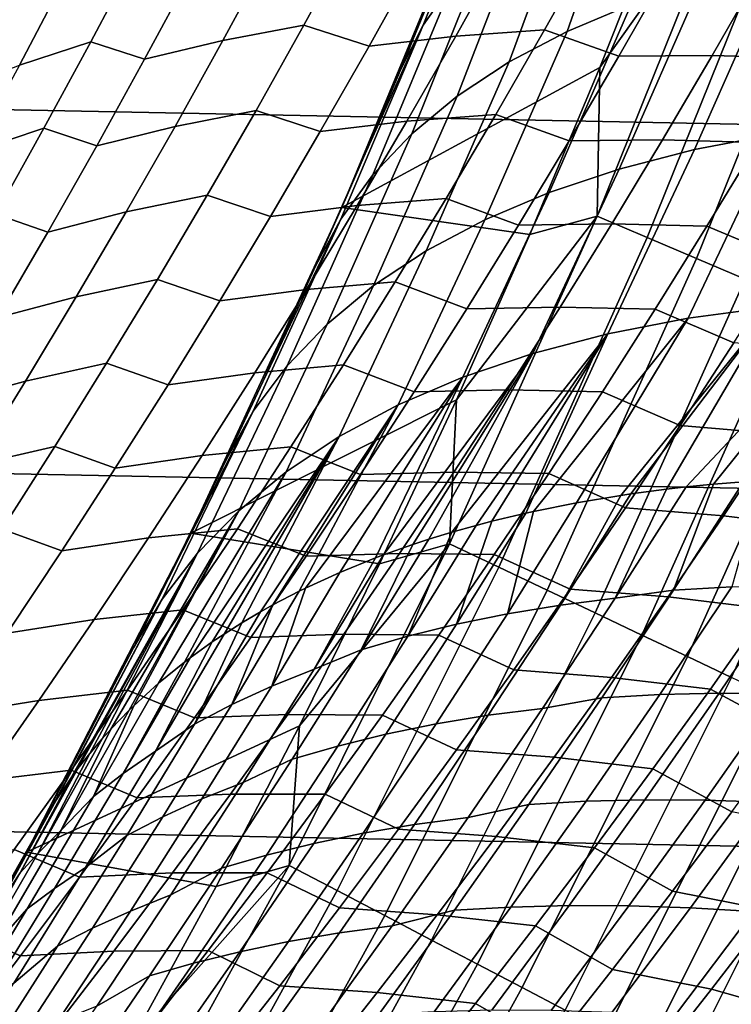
# Model space of a CAD drawing. Header units: metres. Extents: x -32 to 117, y -314 to 32.
# Tile 168 of 256: x 25.39 to 27.76, y -14.26 to -10.98. Entities that reach past the tile are written whole.
import ezdxf

# ---------------------------------------------------------------- set-up
doc = ezdxf.new("R2010")
doc.units = ezdxf.units.M
doc.layers.add('solid_24_501_064_XXX', color=7, linetype='CONTINUOUS')

msp = doc.modelspace()

# ---------------------------------------------------------------- linework, layer by layer
at = {"layer": 'solid_24_501_064_XXX'}
for points in [[(30.440569, -11.385158, -303.5), (-30.869179, -10.16578, -303.5), (-31.248901, -8.930613, -303.5), (30.869179, -10.16578, -303.5)], [(29.963835, -12.586431, -303.5), (-30.440569, -11.385158, -303.5), (-30.869179, -10.16578, -303.5), (30.440569, -11.385158, -303.5)], [(27.001577, -10.3371, 18.450024), (27.09333, -10.201899, 18.877008), (26.834076, -10.862741, 19.220547), (26.737173, -11.00225, 18.802263)], [(26.737173, -11.00225, 18.802263), (26.662804, -11.14921, 18.380392), (26.845903, -10.700815, 18.136271), (27.001577, -10.3371, 18.450024)], [(27.432035, -10.407543, 20.859156), (27.63205, -10.321022, 21.254532), (27.429451, -10.934275, 21.677319), (27.215874, -11.023326, 21.27672)], [(27.251762, -10.50526, 20.456953), (27.432035, -10.407543, 20.859156), (27.215874, -11.023326, 21.27672), (27.022587, -11.124815, 20.868843)], [(26.662804, -11.14921, 18.380392), (26.538143, -11.442768, 18.546734), (26.465809, -11.609085, -299.5), (26.923016, -10.505289, -299.5)], [(27.324795, -11.143993, -299.5), (27.546436, -10.584287, -299.5), (26.923016, -10.505289, -299.5), (26.465809, -11.609085, -299.5)], [(26.845903, -10.700815, 18.136271), (26.662804, -11.14921, 18.380392), (26.923016, -10.505289, -299.5)], [(27.091726, -10.613904, 20.049032), (27.251762, -10.50526, 20.456953), (27.022587, -11.124815, 20.868843), (26.850149, -11.238447, 20.454866)], [(27.315598, -11.638088, -299.506622), (27.762064, -10.528762, -299.506622), (27.324795, -11.143993, -299.5)], [(27.481989, -11.708982, -299.526428), (27.931175, -10.592897, -299.526428), (27.762064, -10.528762, -299.506622), (27.315598, -11.638088, -299.506622)], [(27.762064, -10.528762, -299.506622), (27.546436, -10.584287, -299.5), (27.324795, -11.143993, -299.5)], [(26.95237, -10.733173, 19.636518), (27.091726, -10.613904, 20.049032), (26.850149, -11.238447, 20.454866), (26.69906, -11.363895, 20.03599)], [(27.646614, -11.779121, -299.559326), (28.098492, -10.656352, -299.559326), (27.931175, -10.592897, -299.526428), (27.481989, -11.708982, -299.526428)], [(25.470665, -10.632133, 81.811958), (25.256512, -10.723672, 82.107552), (25.106188, -11.022764, 82.004593), (25.320652, -10.928249, 81.709663)], [(27.808601, -11.848138, -299.605194), (28.263124, -10.718789, -299.605194), (28.098492, -10.656352, -299.559326), (27.646614, -11.779121, -299.559326)], [(26.496233, -10.716835, 80.295837), (26.226858, -10.765874, 80.553741), (26.070847, -11.053424, 80.44751), (26.340319, -11.002372, 80.18956)], [(26.557005, -11.072293, 79.897797), (26.715902, -10.786107, 80.006454), (26.496233, -10.716835, 80.295837), (26.340319, -11.002372, 80.18956)], [(26.834076, -10.862741, 19.220547), (26.95237, -10.733173, 19.636518), (26.69906, -11.363895, 20.03599), (26.569754, -11.500794, 19.613422)], [(27.300087, -10.73493, 79.536964), (27.004286, -10.754745, 79.767136), (26.845413, -11.039298, 79.658157), (27.141138, -11.018113, 79.42749)], [(27.38784, -11.105746, 79.167549), (27.549669, -10.821597, 79.279671), (27.300087, -10.73493, 79.536964), (27.141138, -11.018113, 79.42749)], [(27.914942, -10.794479, 22.452063), (28.185452, -10.74414, 22.823969), (27.908833, -11.365527, 23.13599), (27.640148, -11.416862, 22.770884)], [(25.783789, -10.76835, 81.138611), (25.546619, -10.843486, 81.420784), (25.393417, -11.135385, 81.316261), (25.630791, -11.057678, 81.034454)], [(25.810266, -11.116194, 80.713005), (25.96648, -10.826373, 80.819382), (25.783789, -10.76835, 81.138611), (25.630791, -11.057678, 81.034454)], [(26.226858, -10.765874, 80.553741), (25.96648, -10.826373, 80.819382), (25.810266, -11.116194, 80.713005), (26.070847, -11.053424, 80.44751)], [(27.004286, -10.754745, 79.767136), (26.715902, -10.786107, 80.006454), (26.557005, -11.072293, 79.897797), (26.845413, -11.039298, 79.658157)], [(27.662697, -10.857919, 22.069477), (27.914942, -10.794479, 22.452063), (27.640148, -11.416862, 22.770884), (27.388916, -11.481529, 22.395611)], [(25.546619, -10.843486, 81.420784), (25.320652, -10.928249, 81.709663), (25.167187, -11.222924, 81.604599), (25.393417, -11.135385, 81.316261)], [(27.860861, -10.820345, 79.070435), (27.549669, -10.821597, 79.279671), (27.38784, -11.105746, 79.167549), (27.698862, -11.103535, 78.957527)], [(28.177902, -10.830302, 78.871674), (27.860861, -10.820345, 79.070435), (27.698862, -11.103535, 78.957527), (28.015636, -11.112792, 78.757805)], [(26.737173, -11.00225, 18.802263), (26.834076, -10.862741, 19.220547), (26.569754, -11.500794, 19.613422), (26.462608, -11.64875, 19.188391)], [(27.429451, -10.934275, 21.677319), (27.662697, -10.857919, 22.069477), (27.388916, -11.481529, 22.395611), (27.155844, -11.559346, 22.011227)], [(27.215874, -11.023326, 21.27672), (27.429451, -10.934275, 21.677319), (27.155844, -11.559346, 22.011227), (26.941587, -11.650093, 21.618814)], [(26.340319, -11.002372, 80.18956), (26.070847, -11.053424, 80.44751), (25.911444, -11.339363, 80.338608), (26.181026, -11.286266, 80.080643)], [(26.394695, -11.356752, 79.786469), (26.557005, -11.072293, 79.897797), (26.340319, -11.002372, 80.18956), (26.181026, -11.286266, 80.080643)], [(26.462608, -11.64875, 19.188391), (26.37911, -11.80477, 18.759327), (26.538143, -11.442768, 18.546734), (26.737173, -11.00225, 18.802263)], [(26.737173, -11.00225, 18.802263), (26.538143, -11.442768, 18.546734), (26.662804, -11.14921, 18.380392)], [(26.845413, -11.039298, 79.658157), (26.557005, -11.072293, 79.897797), (26.394695, -11.356752, 79.786469), (26.683144, -11.322087, 79.546539)], [(27.141138, -11.018113, 79.42749), (26.845413, -11.039298, 79.658157), (26.683144, -11.322087, 79.546539), (26.9788, -11.299489, 79.315384)], [(27.022587, -11.124815, 20.868843), (27.215874, -11.023326, 21.27672), (26.941587, -11.650093, 21.618814), (26.74675, -11.753515, 21.219477)], [(27.222593, -11.387996, 79.05278), (27.38784, -11.105746, 79.167549), (27.141138, -11.018113, 79.42749), (26.9788, -11.299489, 79.315384)], [(25.630791, -11.057678, 81.034454), (25.393417, -11.135385, 81.316261), (25.236837, -11.425789, 81.209023), (25.474428, -11.345496, 80.927628)], [(25.650648, -11.404428, 80.60392), (25.810266, -11.116194, 80.713005), (25.630791, -11.057678, 81.034454), (25.474428, -11.345496, 80.927628)], [(26.070847, -11.053424, 80.44751), (25.810266, -11.116194, 80.713005), (25.650648, -11.404428, 80.60392), (25.911444, -11.339363, 80.338608)], [(27.698862, -11.103535, 78.957527), (27.38784, -11.105746, 79.167549), (27.222593, -11.387996, 79.05278), (27.533455, -11.384774, 78.841988)], [(28.015636, -11.112792, 78.757805), (27.698862, -11.103535, 78.957527), (27.533455, -11.384774, 78.841988), (27.849974, -11.393275, 78.641319)], [(26.850149, -11.238447, 20.454866), (27.022587, -11.124815, 20.868843), (26.74675, -11.753515, 21.219477), (26.571877, -11.869323, 20.814337)], [(27.091734, -11.699196, -299.5), (27.324795, -11.143993, -299.5), (26.465809, -11.609085, -299.5)], [(27.315598, -11.638088, -299.506622), (27.324795, -11.143993, -299.5), (27.091734, -11.699196, -299.5)], [(26.69906, -11.363895, 20.03599), (26.850149, -11.238447, 20.454866), (26.571877, -11.869323, 20.814337), (26.417465, -11.997189, 20.404537)], [(26.181026, -11.286266, 80.080643), (25.911444, -11.339363, 80.338608), (25.748714, -11.623653, 80.227058), (26.018423, -11.568485, 79.969109)], [(26.22904, -11.639452, 79.672508), (26.394695, -11.356752, 79.786469), (26.181026, -11.286266, 80.080643), (26.018423, -11.568485, 79.969109)], [(26.9788, -11.299489, 79.315384), (26.683144, -11.322087, 79.546539), (26.517542, -11.60308, 79.432304), (26.813145, -11.579028, 79.200691)], [(27.053997, -11.668313, 78.935394), (27.222593, -11.387996, 79.05278), (26.9788, -11.299489, 79.315384), (26.813145, -11.579028, 79.200691)], [(26.683144, -11.322087, 79.546539), (26.394695, -11.356752, 79.786469), (26.22904, -11.639452, 79.672508), (26.517542, -11.60308, 79.432304)], [(27.908833, -11.365527, 23.13599), (28.194214, -11.327669, 23.489902), (27.901011, -11.939441, 23.810797), (27.618399, -11.977893, 23.463259)], [(25.474428, -11.345496, 80.927628), (25.236837, -11.425789, 81.209023), (25.076939, -11.714663, 81.099106), (25.314764, -11.631765, 80.818153)], [(25.487688, -11.691037, 80.492165), (25.650648, -11.404428, 80.60392), (25.474428, -11.345496, 80.927628), (25.314764, -11.631765, 80.818153)], [(25.911444, -11.339363, 80.338608), (25.650648, -11.404428, 80.60392), (25.487688, -11.691037, 80.492165), (25.748714, -11.623653, 80.227058)], [(26.569754, -11.500794, 19.613422), (26.69906, -11.363895, 20.03599), (26.417465, -11.997189, 20.404537), (26.283945, -12.136752, 19.99123)], [(27.640148, -11.416862, 22.770884), (27.908833, -11.365527, 23.13599), (27.618399, -11.977893, 23.463259), (27.351698, -12.029984, 23.105083)], [(29.439856, -13.767515, -303.5), (-29.963835, -12.586431, -303.5), (-30.440569, -11.385158, -303.5), (29.963835, -12.586431, -303.5)], [(27.533455, -11.384774, 78.841988), (27.222593, -11.387996, 79.05278), (27.053997, -11.668313, 78.935394), (27.364712, -11.664032, 78.723846)], [(27.849974, -11.393275, 78.641319), (27.533455, -11.384774, 78.841988), (27.364712, -11.664032, 78.723846), (27.680981, -11.671724, 78.522247)], [(27.945593, -11.782582, 78.290733), (28.117477, -11.502973, 78.412796), (27.849974, -11.393275, 78.641319), (27.680981, -11.671724, 78.522247)], [(27.388916, -11.481529, 22.395611), (27.640148, -11.416862, 22.770884), (27.351698, -12.029984, 23.105083), (27.101639, -12.095575, 22.737251)], [(26.538143, -11.442768, 18.546734), (26.37911, -11.80477, 18.759327), (26.465809, -11.609085, -299.5)], [(27.155844, -11.559346, 22.011227), (27.388916, -11.481529, 22.395611), (27.101639, -12.095575, 22.737251), (26.868906, -12.174484, 22.360767)], [(26.462608, -11.64875, 19.188391), (26.569754, -11.500794, 19.613422), (26.283945, -12.136752, 19.99123), (26.171694, -12.287622, 19.575579)], [(26.941587, -11.650093, 21.618814), (27.155844, -11.559346, 22.011227), (26.868906, -12.174484, 22.360767), (26.654135, -12.266497, 21.97666)], [(26.018423, -11.568485, 79.969109), (25.748714, -11.623653, 80.227058), (25.582722, -11.906261, 80.1129), (25.85257, -11.848993, 79.854988)], [(26.060106, -11.920357, 79.555939), (26.22904, -11.639452, 79.672508), (26.018423, -11.568485, 79.969109), (25.85257, -11.848993, 79.854988)], [(26.813145, -11.579028, 79.200691), (26.517542, -11.60308, 79.432304), (26.348675, -11.882242, 79.315498), (26.644236, -11.856696, 79.083435)], [(26.882122, -11.946668, 78.815445), (27.053997, -11.668313, 78.935394), (26.813145, -11.579028, 79.200691), (26.644236, -11.856696, 79.083435)], [(25.748714, -11.623653, 80.227058), (25.487688, -11.691037, 80.492165), (25.321449, -11.975986, 80.377762), (25.582722, -11.906261, 80.1129)], [(26.203749, -12.189077, 18.994238), (26.082382, -12.44666, 19.15682), (25.963486, -12.69279, -299.5), (26.465809, -11.609085, -299.5)], [(26.84749, -12.249304, -299.5), (27.091734, -11.699196, -299.5), (26.465809, -11.609085, -299.5), (25.963486, -12.69279, -299.5)], [(26.517542, -11.60308, 79.432304), (26.22904, -11.639452, 79.672508), (26.060106, -11.920357, 79.555939), (26.348675, -11.882242, 79.315498)], [(26.37911, -11.80477, 18.759327), (26.203749, -12.189077, 18.994238), (26.465809, -11.609085, -299.5)], [(25.321449, -11.975986, 80.377762), (25.487688, -11.691037, 80.492165), (25.314764, -11.631765, 80.818153), (25.151859, -11.916451, 80.706047)], [(26.171694, -12.287622, 19.575579), (26.082382, -12.44666, 19.15682), (26.203749, -12.189077, 18.994238), (26.462608, -11.64875, 19.188391)], [(26.462608, -11.64875, 19.188391), (26.203749, -12.189077, 18.994238), (26.37911, -11.80477, 18.759327)], [(26.74675, -11.753515, 21.219477), (26.941587, -11.650093, 21.618814), (26.654135, -12.266497, 21.97666), (26.457912, -12.37136, 21.585978)], [(26.824827, -12.728539, -299.506622), (27.315598, -11.638088, -299.506622), (26.84749, -12.249304, -299.5)], [(26.988228, -12.806073, -299.526428), (27.481989, -11.708982, -299.526428), (27.315598, -11.638088, -299.506622), (26.824827, -12.728539, -299.506622)], [(27.315598, -11.638088, -299.506622), (27.091734, -11.699196, -299.5), (26.84749, -12.249304, -299.5)], [(27.364712, -11.664032, 78.723846), (27.053997, -11.668313, 78.935394), (26.882122, -11.946668, 78.815445), (27.192701, -11.94128, 78.603157)], [(27.680981, -11.671724, 78.522247), (27.364712, -11.664032, 78.723846), (27.192701, -11.94128, 78.603157), (27.508734, -11.948111, 78.400635)], [(27.770428, -12.060026, 78.166107), (27.945593, -11.782582, 78.290733), (27.680981, -11.671724, 78.522247), (27.508734, -11.948111, 78.400635)], [(27.149897, -12.882786, -299.559326), (27.646614, -11.779121, -299.559326), (27.481989, -11.708982, -299.526428), (26.988228, -12.806073, -299.526428)], [(26.571877, -11.869323, 20.814337), (26.74675, -11.753515, 21.219477), (26.457912, -12.37136, 21.585978), (26.280773, -12.48879, 21.189791)], [(27.308973, -12.958268, -299.605194), (27.808601, -11.848138, -299.605194), (27.646614, -11.779121, -299.559326), (27.149897, -12.882786, -299.559326)], [(25.85257, -11.848993, 79.854988), (25.582722, -11.906261, 80.1129), (25.41353, -12.18715, 79.996155), (25.683535, -12.127755, 79.738312)], [(25.887962, -12.199432, 79.436813), (26.060106, -11.920357, 79.555939), (25.85257, -11.848993, 79.854988), (25.683535, -12.127755, 79.738312)], [(26.644236, -11.856696, 79.083435), (26.348675, -11.882242, 79.315498), (26.176611, -12.159541, 79.196144), (26.472143, -12.132463, 78.963669)], [(26.707041, -12.223027, 78.692955), (26.882122, -11.946668, 78.815445), (26.644236, -11.856696, 79.083435), (26.472143, -12.132463, 78.963669)], [(27.464615, -13.032122, -299.663696), (27.967093, -11.915665, -299.663696), (27.808601, -11.848138, -299.605194), (27.308973, -12.958268, -299.605194)], [(26.348675, -11.882242, 79.315498), (26.060106, -11.920357, 79.555939), (25.887962, -12.199432, 79.436813), (26.176611, -12.159541, 79.196144)], [(26.417465, -11.997189, 20.404537), (26.571877, -11.869323, 20.814337), (26.280773, -12.48879, 21.189791), (26.123205, -12.618463, 20.789181)], [(25.582722, -11.906261, 80.1129), (25.321449, -11.975986, 80.377762), (25.151997, -12.259236, 80.260757), (25.41353, -12.18715, 79.996155)], [(27.615999, -13.103955, -299.734619), (28.121246, -11.981343, -299.734619), (27.967093, -11.915665, -299.663696), (27.464615, -13.032122, -299.663696)], [(27.901011, -11.939441, 23.810797), (28.198767, -11.914735, 24.146748), (27.612062, -12.539383, 24.166204), (27.547047, -12.546811, 24.089823)], [(28.198767, -11.914735, 24.146748), (27.703323, -12.530275, 24.271036), (27.612062, -12.539383, 24.166204)], [(28.198767, -11.914735, 24.146748), (27.802385, -12.52206, 24.381821), (27.703323, -12.530275, 24.271036)], [(27.192701, -11.94128, 78.603157), (26.882122, -11.946668, 78.815445), (26.707041, -12.223027, 78.692955), (27.017496, -12.216486, 78.479958)], [(27.508734, -11.948111, 78.400635), (27.192701, -11.94128, 78.603157), (27.017496, -12.216486, 78.479958), (27.333302, -12.222404, 78.276527)], [(27.618399, -11.977893, 23.463259), (27.901011, -11.939441, 23.810797), (27.395031, -12.567407, 23.90543), (27.247396, -12.592044, 23.717999)], [(27.592058, -12.335275, 78.038971), (27.770428, -12.060026, 78.166107), (27.508734, -11.948111, 78.400635), (27.333302, -12.222404, 78.276527)], [(27.901011, -11.939441, 23.810797), (27.427818, -12.56257, 23.945911), (27.395031, -12.567407, 23.90543)], [(27.901011, -11.939441, 23.810797), (27.547047, -12.546811, 24.089823), (27.427818, -12.56257, 23.945911)], [(27.351698, -12.029984, 23.105083), (27.618399, -11.977893, 23.463259), (27.104256, -12.620705, 23.527674), (27.078375, -12.626425, 23.492292)], [(27.618399, -11.977893, 23.463259), (27.247396, -12.592044, 23.717999), (27.104256, -12.620705, 23.527674)], [(27.762325, -13.173387, -299.817505), (28.270248, -12.044827, -299.817505), (28.121246, -11.981343, -299.734619), (27.615999, -13.103955, -299.734619)], [(26.283945, -12.136752, 19.99123), (26.417465, -11.997189, 20.404537), (26.123205, -12.618463, 20.789181), (25.985636, -12.760025, 20.385242)], [(27.101639, -12.095575, 22.737251), (27.351698, -12.029984, 23.105083), (26.831903, -12.690003, 23.138943), (26.755625, -12.713339, 23.022999)], [(27.351698, -12.029984, 23.105083), (26.91357, -12.667021, 23.259476), (26.831903, -12.690003, 23.138943)], [(27.351698, -12.029984, 23.105083), (26.965723, -12.653366, 23.334606), (26.91357, -12.667021, 23.259476)], [(27.351698, -12.029984, 23.105083), (27.078375, -12.626425, 23.492292), (26.965723, -12.653366, 23.334606)], [(28.097286, -12.087998, 77.985115), (27.770428, -12.060026, 78.166107), (27.592058, -12.335275, 78.038971), (27.918566, -12.36274, 77.856758)], [(26.868906, -12.174484, 22.360767), (27.101639, -12.095575, 22.737251), (26.604717, -12.765325, 22.783131), (26.578819, -12.775088, 22.740448)], [(27.101639, -12.095575, 22.737251), (26.702902, -12.730588, 22.94084), (26.604717, -12.765325, 22.783131)], [(27.101639, -12.095575, 22.737251), (26.755625, -12.713339, 23.022999), (26.702902, -12.730588, 22.94084)], [(25.683535, -12.127755, 79.738312), (25.41353, -12.18715, 79.996155), (25.241207, -12.466281, 79.876869), (25.511377, -12.404736, 79.619125)], [(25.712673, -12.476642, 79.315147), (25.887962, -12.199432, 79.436813), (25.683535, -12.127755, 79.738312), (25.511377, -12.404736, 79.619125)], [(26.171694, -12.287622, 19.575579), (26.283945, -12.136752, 19.99123), (25.985636, -12.760025, 20.385242), (25.868441, -12.913091, 19.97908)], [(26.472143, -12.132463, 78.963669), (26.176611, -12.159541, 79.196144), (26.001419, -12.434942, 79.074287), (26.296934, -12.406295, 78.841415)], [(26.528822, -12.497358, 78.567978), (26.707041, -12.223027, 78.692955), (26.472143, -12.132463, 78.963669), (26.296934, -12.406295, 78.841415)], [(25.41353, -12.18715, 79.996155), (25.151997, -12.259236, 80.260757), (24.979395, -12.540748, 80.141167), (25.241207, -12.466281, 79.876869)], [(26.176611, -12.159541, 79.196144), (25.887962, -12.199432, 79.436813), (25.712673, -12.476642, 79.315147), (26.001419, -12.434942, 79.074287)], [(26.654135, -12.266497, 21.97666), (26.868906, -12.174484, 22.360767), (26.345791, -12.875692, 22.333427), (26.324686, -12.886065, 22.294294)], [(26.868906, -12.174484, 22.360767), (26.459751, -12.823468, 22.537924), (26.345791, -12.875692, 22.333427)], [(26.868906, -12.174484, 22.360767), (26.578819, -12.775088, 22.740448), (26.459751, -12.823468, 22.537924)], [(27.017496, -12.216486, 78.479958), (26.707041, -12.223027, 78.692955), (26.528822, -12.497358, 78.567978), (26.839167, -12.48962, 78.354279)], [(27.333302, -12.222404, 78.276527), (27.017496, -12.216486, 78.479958), (26.839167, -12.48962, 78.354279), (27.154758, -12.494576, 78.149956)], [(26.591938, -12.794588, -299.5), (26.84749, -12.249304, -299.5), (25.963486, -12.69279, -299.5)], [(26.824827, -12.728539, -299.506622), (26.84749, -12.249304, -299.5), (26.591938, -12.794588, -299.5)], [(27.410559, -12.608298, 77.909363), (27.592058, -12.335275, 78.038971), (27.333302, -12.222404, 78.276527), (27.154758, -12.494576, 78.149956)], [(26.457912, -12.37136, 21.585978), (26.654135, -12.266497, 21.97666), (26.195873, -12.954682, 22.045876), (26.133543, -12.991505, 21.919147)], [(26.654135, -12.266497, 21.97666), (26.237026, -12.931719, 22.127115), (26.195873, -12.954682, 22.045876)], [(26.654135, -12.266497, 21.97666), (26.324686, -12.886065, 22.294294), (26.237026, -12.931719, 22.127115)], [(25.868441, -12.913091, 19.97908), (25.773092, -13.075081, 19.570799), (25.841845, -12.938663, 19.478836), (26.171694, -12.287622, 19.575579)], [(26.171694, -12.287622, 19.575579), (25.841845, -12.938663, 19.478836), (26.082382, -12.44666, 19.15682)], [(27.918566, -12.36274, 77.856758), (27.592058, -12.335275, 78.038971), (27.410559, -12.608298, 77.909363), (27.736727, -12.635199, 77.725945)], [(26.280773, -12.48879, 21.189791), (26.457912, -12.37136, 21.585978), (25.961384, -13.108028, 21.542429), (25.942736, -13.122164, 21.498898)], [(26.457912, -12.37136, 21.585978), (26.035421, -13.055002, 21.709686), (25.961384, -13.108028, 21.542429)], [(26.457912, -12.37136, 21.585978), (26.074728, -13.028698, 21.79516), (26.035421, -13.055002, 21.709686)], [(26.457912, -12.37136, 21.585978), (26.133543, -12.991505, 21.919147), (26.074728, -13.028698, 21.79516)], [(28.248419, -12.402715, 77.685028), (27.918566, -12.36274, 77.856758), (27.736727, -12.635199, 77.725945), (28.06613, -12.674849, 77.552818)], [(25.511377, -12.404736, 79.619125), (25.241207, -12.466281, 79.876869), (25.065811, -12.743618, 79.755066), (25.336166, -12.679899, 79.497444)], [(25.534306, -12.751953, 79.190987), (25.712673, -12.476642, 79.315147), (25.511377, -12.404736, 79.619125), (25.336166, -12.679899, 79.497444)], [(26.296934, -12.406295, 78.841415), (26.001419, -12.434942, 79.074287), (25.823162, -12.708413, 78.949966), (26.118675, -12.678159, 78.716721)], [(26.347536, -12.769633, 78.440544), (26.528822, -12.497358, 78.567978), (26.296934, -12.406295, 78.841415), (26.118675, -12.678159, 78.716721)], [(26.001419, -12.434942, 79.074287), (25.712673, -12.476642, 79.315147), (25.534306, -12.751953, 79.190987), (25.823162, -12.708413, 78.949966)], [(26.082382, -12.44666, 19.15682), (25.841845, -12.938663, 19.478836), (25.963486, -12.69279, -299.5)], [(26.123205, -12.618463, 20.789181), (26.280773, -12.48879, 21.189791), (25.85597, -13.192585, 21.287968), (25.773964, -13.267263, 21.073984)], [(26.280773, -12.48879, 21.189791), (25.942736, -13.122164, 21.498898), (25.85597, -13.192585, 21.287968)], [(26.839167, -12.48962, 78.354279), (26.528822, -12.497358, 78.567978), (26.347536, -12.769633, 78.440544), (26.657784, -12.760652, 78.226166)], [(27.154758, -12.494576, 78.149956), (26.839167, -12.48962, 78.354279), (26.657784, -12.760652, 78.226166), (26.973173, -12.764597, 78.020981)], [(27.226002, -12.879072, 77.777328), (27.410559, -12.608298, 77.909363), (27.154758, -12.494576, 78.149956), (26.973173, -12.764597, 78.020981)], [(27.193359, -12.932418, 24.109039), (27.427818, -12.56257, 23.945911), (27.547047, -12.546811, 24.089823), (27.375586, -12.909291, 24.330679)], [(27.375586, -12.909291, 24.330679), (27.612062, -12.539383, 24.166204), (27.703323, -12.530275, 24.271036), (27.569723, -12.883166, 24.543676)], [(27.375586, -12.909291, 24.330679), (27.547047, -12.546811, 24.089823), (27.612062, -12.539383, 24.166204)], [(27.569723, -12.883166, 24.543676), (27.802385, -12.52206, 24.381821), (27.863739, -12.51781, 24.448925), (27.763824, -12.872059, 24.755962)], [(27.569723, -12.883166, 24.543676), (27.703323, -12.530275, 24.271036), (27.802385, -12.52206, 24.381821)], [(27.017538, -12.961235, 23.882982), (27.247396, -12.592044, 23.717999), (27.395031, -12.567407, 23.90543), (27.193359, -12.932418, 24.109039)], [(27.193359, -12.932418, 24.109039), (27.395031, -12.567407, 23.90543), (27.427818, -12.56257, 23.945911)], [(28.869246, -14.927042, -303.5), (-29.439856, -13.767515, -303.5), (-29.963835, -12.586431, -303.5), (29.439856, -13.767515, -303.5)], [(27.017538, -12.961235, 23.882982), (27.104256, -12.620705, 23.527674), (27.247396, -12.592044, 23.717999)], [(27.736727, -12.635199, 77.725945), (27.410559, -12.608298, 77.909363), (27.226002, -12.879072, 77.777328), (27.551842, -12.905351, 77.592728)], [(25.985636, -12.760025, 20.385242), (26.123205, -12.618463, 20.789181), (25.698008, -13.345089, 20.860191), (25.66939, -13.376989, 20.774996)], [(26.123205, -12.618463, 20.789181), (25.758602, -13.282272, 21.032063), (25.698008, -13.345089, 20.860191)], [(26.123205, -12.618463, 20.789181), (25.773964, -13.267263, 21.073984), (25.758602, -13.282272, 21.032063)], [(26.848335, -12.995678, 23.652748), (27.078375, -12.626425, 23.492292), (27.104256, -12.620705, 23.527674), (27.017538, -12.961235, 23.882982)], [(26.848335, -12.995678, 23.652748), (26.965723, -12.653366, 23.334606), (27.078375, -12.626425, 23.492292)], [(28.06613, -12.674849, 77.552818), (27.736727, -12.635199, 77.725945), (27.551842, -12.905351, 77.592728), (27.880806, -12.944613, 77.418213)], [(26.118675, -12.678159, 78.716721), (25.823162, -12.708413, 78.949966), (25.641907, -12.979934, 78.823196), (25.937433, -12.948035, 78.589615)], [(26.163246, -13.039835, 78.310684), (26.347536, -12.769633, 78.440544), (26.118675, -12.678159, 78.716721), (25.937433, -12.948035, 78.589615)], [(26.685999, -13.035605, 23.418554), (26.91357, -12.667021, 23.259476), (26.965723, -12.653366, 23.334606), (26.848335, -12.995678, 23.652748)], [(26.685999, -13.035605, 23.418554), (26.831903, -12.690003, 23.138943), (26.91357, -12.667021, 23.259476)], [(25.352924, -13.025347, 79.064362), (25.534306, -12.751953, 79.190987), (25.336166, -12.679899, 79.497444), (25.157963, -12.953222, 79.373314)], [(25.823162, -12.708413, 78.949966), (25.534306, -12.751953, 79.190987), (25.352924, -13.025347, 79.064362), (25.641907, -12.979934, 78.823196)], [(25.773092, -13.075081, 19.570799), (25.451727, -13.690129, 20), (25.416836, -13.754787, -299.5), (25.963486, -12.69279, -299.5)], [(26.325254, -13.334692, -299.5), (26.591938, -12.794588, -299.5), (25.963486, -12.69279, -299.5), (25.416836, -13.754787, -299.5)], [(25.841845, -12.938663, 19.478836), (25.773092, -13.075081, 19.570799), (25.963486, -12.69279, -299.5)], [(26.530785, -13.080844, 23.180609), (26.755625, -12.713339, 23.022999), (26.831903, -12.690003, 23.138943), (26.685999, -13.035605, 23.418554)], [(26.290545, -13.798343, -299.506622), (26.824827, -12.728539, -299.506622), (26.325254, -13.334692, -299.5)], [(26.450693, -13.882394, -299.526428), (26.988228, -12.806073, -299.526428), (26.824827, -12.728539, -299.506622), (26.290545, -13.798343, -299.506622)], [(26.824827, -12.728539, -299.506622), (26.591938, -12.794588, -299.5), (26.325254, -13.334692, -299.5)], [(26.374285, -13.145267, 22.945223), (26.604717, -12.765325, 22.783131), (26.702902, -12.730588, 22.94084), (26.530785, -13.080844, 23.180609)], [(26.530785, -13.080844, 23.180609), (26.702902, -12.730588, 22.94084), (26.755625, -12.713339, 23.022999)], [(25.868441, -12.913091, 19.97908), (25.985636, -12.760025, 20.385242), (25.563251, -13.51099, 20.430765), (25.515829, -13.581085, 20.258547)], [(25.985636, -12.760025, 20.385242), (25.588436, -13.476631, 20.517061), (25.563251, -13.51099, 20.430765)], [(25.985636, -12.760025, 20.385242), (25.627752, -13.426353, 20.645729), (25.588436, -13.476631, 20.517061)], [(25.985636, -12.760025, 20.385242), (25.66939, -13.376989, 20.774996), (25.627752, -13.426353, 20.645729)], [(26.657784, -12.760652, 78.226166), (26.347536, -12.769633, 78.440544), (26.163246, -13.039835, 78.310684), (26.473412, -13.029565, 78.09565)], [(26.233471, -13.201643, 22.700842), (26.459751, -12.823468, 22.537924), (26.578819, -12.775088, 22.740448), (26.374285, -13.145267, 22.945223)], [(26.374285, -13.145267, 22.945223), (26.578819, -12.775088, 22.740448), (26.604717, -12.765325, 22.783131)], [(26.973173, -12.764597, 78.020981), (26.657784, -12.760652, 78.226166), (26.473412, -13.029565, 78.09565), (26.788612, -13.032451, 77.889618)], [(27.038452, -13.147584, 77.642914), (27.226002, -12.879072, 77.777328), (26.973173, -12.764597, 78.020981), (26.788612, -13.032451, 77.889618)], [(26.60914, -13.965554, -299.559326), (27.149897, -12.882786, -299.559326), (26.988228, -12.806073, -299.526428), (26.450693, -13.882394, -299.526428)], [(26.233471, -13.201643, 22.700842), (26.345791, -12.875692, 22.333427), (26.459751, -12.823468, 22.537924)], [(26.100533, -13.262705, 22.453327), (26.324686, -12.886065, 22.294294), (26.345791, -12.875692, 22.333427), (26.233471, -13.201643, 22.700842)], [(27.569723, -12.883166, 24.543676), (27.763824, -12.872059, 24.755962), (27.523844, -13.230333, 24.923706), (27.331869, -13.241197, 24.709814)], [(27.763824, -12.872059, 24.755962), (27.963646, -12.866793, 24.963142), (27.721617, -13.225252, 25.132534), (27.523844, -13.230333, 24.923706)], [(27.963646, -12.866793, 24.963142), (28.168938, -12.867408, 25.164995), (27.924923, -13.226029, 25.336094), (27.721617, -13.225252, 25.132534)], [(26.100533, -13.262705, 22.453327), (26.237026, -12.931719, 22.127115), (26.324686, -12.886065, 22.294294)], [(26.765047, -14.04738, -299.605194), (27.308973, -12.958268, -299.605194), (27.149897, -12.882786, -299.559326), (26.60914, -13.965554, -299.559326)], [(27.551842, -12.905351, 77.592728), (27.226002, -12.879072, 77.777328), (27.038452, -13.147584, 77.642914), (27.363977, -13.173183, 77.45713)], [(27.133707, -13.276052, 24.499636), (27.375586, -12.909291, 24.330679), (27.569723, -12.883166, 24.543676), (27.331869, -13.241197, 24.709814)], [(27.880806, -12.944613, 77.418213), (27.551842, -12.905351, 77.592728), (27.363977, -13.173183, 77.45713), (27.692514, -13.211998, 77.281258)], [(25.504555, -13.598936, 20.215466), (25.451727, -13.690129, 20), (25.773092, -13.075081, 19.570799), (25.868441, -12.913091, 19.97908)], [(25.868441, -12.913091, 19.97908), (25.515829, -13.581085, 20.258547), (25.504555, -13.598936, 20.215466)], [(25.975782, -13.328082, 22.202835), (26.195873, -12.954682, 22.045876), (26.237026, -12.931719, 22.127115), (26.100533, -13.262705, 22.453327)], [(27.017538, -12.961235, 23.882982), (27.193359, -12.932418, 24.109039), (26.953547, -13.299199, 24.276632), (26.779921, -13.327888, 24.049219)], [(27.193359, -12.932418, 24.109039), (27.375586, -12.909291, 24.330679), (27.133707, -13.276052, 24.499636), (26.953547, -13.299199, 24.276632)], [(25.937433, -12.948035, 78.589615), (25.641907, -12.979934, 78.823196), (25.457712, -13.249491, 78.694016), (25.753267, -13.215913, 78.460114)], [(25.976015, -13.307952, 78.178429), (26.163246, -13.039835, 78.310684), (25.937433, -12.948035, 78.589615), (25.753267, -13.215913, 78.460114)], [(25.975782, -13.328082, 22.202835), (26.133543, -12.991505, 21.919147), (26.195873, -12.954682, 22.045876)], [(26.848335, -12.995678, 23.652748), (27.017538, -12.961235, 23.882982), (26.779921, -13.327888, 24.049219), (26.613056, -13.362023, 23.817625)], [(26.917591, -14.127441, -299.663696), (27.464615, -13.032122, -299.663696), (27.308973, -12.958268, -299.605194), (26.765047, -14.04738, -299.605194)], [(27.958046, -13.354898, 77.067574), (28.14938, -13.08644, 77.207985), (27.880806, -12.944613, 77.418213), (27.692514, -13.211998, 77.281258)], [(25.641907, -12.979934, 78.823196), (25.352924, -13.025347, 79.064362), (25.168587, -13.296807, 78.935287), (25.457712, -13.249491, 78.694016)], [(25.846861, -13.418754, 21.958624), (26.074728, -13.028698, 21.79516), (26.133543, -12.991505, 21.919147), (25.975782, -13.328082, 22.202835)], [(26.685999, -13.035605, 23.418554), (26.848335, -12.995678, 23.652748), (26.613056, -13.362023, 23.817625), (26.453259, -13.401361, 23.582022)], [(25.846861, -13.418754, 21.958624), (26.035421, -13.055002, 21.709686), (26.074728, -13.028698, 21.79516)], [(26.473412, -13.029565, 78.09565), (26.163246, -13.039835, 78.310684), (25.976015, -13.307952, 78.178429), (26.286112, -13.296351, 77.962776)], [(26.788612, -13.032451, 77.889618), (26.473412, -13.029565, 78.09565), (26.286112, -13.296351, 77.962776), (26.601137, -13.298129, 77.755913)], [(26.530785, -13.080844, 23.180609), (26.685999, -13.035605, 23.418554), (26.453259, -13.401361, 23.582022), (26.300859, -13.445601, 23.34256)], [(26.847975, -13.413827, 77.506134), (27.038452, -13.147584, 77.642914), (26.788612, -13.032451, 77.889618), (26.601137, -13.298129, 77.755913)], [(27.06596, -14.205312, -299.734619), (27.615999, -13.103955, -299.734619), (27.464615, -13.032122, -299.663696), (26.917591, -14.127441, -299.663696)], [(25.738676, -13.493015, 21.703199), (25.961384, -13.108028, 21.542429), (26.035421, -13.055002, 21.709686), (25.846861, -13.418754, 21.958624)], [(26.138483, -13.522331, 23.111933), (26.374285, -13.145267, 22.945223), (26.530785, -13.080844, 23.180609), (26.300859, -13.445601, 23.34256)], [(27.209372, -14.28058, -299.817505), (27.762325, -13.173387, -299.817505), (27.615999, -13.103955, -299.734619), (27.06596, -14.205312, -299.734619)], [(25.640257, -13.56922, 21.44475), (25.85597, -13.192585, 21.287968), (25.942736, -13.122164, 21.498898), (25.738676, -13.493015, 21.703199)], [(25.738676, -13.493015, 21.703199), (25.942736, -13.122164, 21.498898), (25.961384, -13.108028, 21.542429)], [(26.233471, -13.201643, 22.700842), (26.374285, -13.145267, 22.945223), (26.138483, -13.522331, 23.111933), (26.000652, -13.577565, 22.866108)], [(27.363977, -13.173183, 77.45713), (27.038452, -13.147584, 77.642914), (26.847975, -13.413827, 77.506134), (27.173199, -13.438692, 77.319206)], [(25.640257, -13.56922, 21.44475), (25.773964, -13.267263, 21.073984), (25.85597, -13.192585, 21.287968)], [(26.100533, -13.262705, 22.453327), (26.233471, -13.201643, 22.700842), (26.000652, -13.577565, 22.866108), (25.871229, -13.636633, 22.61685)], [(27.692514, -13.211998, 77.281258), (27.363977, -13.173183, 77.45713), (27.173199, -13.438692, 77.319206), (27.501318, -13.476997, 77.141975)], [(27.347063, -14.352845, -299.911987), (27.902815, -13.24005, -299.911987), (27.762325, -13.173387, -299.817505), (27.209372, -14.28058, -299.817505)], [(25.753267, -13.215913, 78.460114), (25.457712, -13.249491, 78.694016), (25.270639, -13.517071, 78.562454), (25.566236, -13.481778, 78.328262)], [(25.785904, -13.573974, 78.043816), (25.976015, -13.307952, 78.178429), (25.753267, -13.215913, 78.460114), (25.566236, -13.481778, 78.328262)], [(27.331869, -13.241197, 24.709814), (27.523844, -13.230333, 24.923706), (27.278769, -13.585379, 25.09568), (27.088963, -13.596087, 24.880169)], [(27.523844, -13.230333, 24.923706), (27.721617, -13.225252, 25.132534), (27.474453, -13.580396, 25.30617), (27.278769, -13.585379, 25.09568)], [(27.721617, -13.225252, 25.132534), (27.924923, -13.226029, 25.336094), (27.675739, -13.581242, 25.511444), (27.474453, -13.580396, 25.30617)], [(27.763798, -13.620868, 76.924828), (27.958046, -13.354898, 77.067574), (27.692514, -13.211998, 77.281258), (27.501318, -13.476997, 77.141975)], [(27.924923, -13.226029, 25.336094), (28.133503, -13.232718, 25.534182), (27.882347, -13.588002, 25.711315), (27.675739, -13.581242, 25.511444)], [(25.457712, -13.249491, 78.694016), (25.168587, -13.296807, 78.935287), (24.981356, -13.566321, 78.803795), (25.270639, -13.517071, 78.562454)], [(25.532114, -13.681214, 21.19792), (25.758602, -13.282272, 21.032063), (25.773964, -13.267263, 21.073984), (25.640257, -13.56922, 21.44475)], [(25.975782, -13.328082, 22.202835), (26.100533, -13.262705, 22.453327), (25.871229, -13.636633, 22.61685), (25.750692, -13.698868, 22.364183)], [(26.88657, -13.639596, 24.673006), (27.133707, -13.276052, 24.499636), (27.331869, -13.241197, 24.709814), (27.088963, -13.596087, 24.880169)], [(27.478306, -14.421728, -300.017517), (28.036726, -13.303592, -300.017517), (27.902815, -13.24005, -299.911987), (27.347063, -14.352845, -299.911987)], [(25.532114, -13.681214, 21.19792), (25.698008, -13.345089, 20.860191), (25.758602, -13.282272, 21.032063)], [(26.286112, -13.296351, 77.962776), (25.976015, -13.307952, 78.178429), (25.785904, -13.573974, 78.043816), (26.095949, -13.561, 77.827553)], [(26.601137, -13.298129, 77.755913), (26.286112, -13.296351, 77.962776), (26.095949, -13.561, 77.827553), (26.410812, -13.561623, 77.619896)], [(26.654634, -13.677792, 77.367035), (26.847975, -13.413827, 77.506134), (26.601137, -13.298129, 77.755913), (26.410812, -13.561623, 77.619896)], [(26.779921, -13.327888, 24.049219), (26.953547, -13.299199, 24.276632), (26.708519, -13.662843, 24.448626), (26.537138, -13.691483, 24.219839)], [(26.953547, -13.299199, 24.276632), (27.133707, -13.276052, 24.499636), (26.88657, -13.639596, 24.673006), (26.708519, -13.662843, 24.448626)], [(25.613613, -13.806002, 22.126844), (25.846861, -13.418754, 21.958624), (25.975782, -13.328082, 22.202835), (25.750692, -13.698868, 22.364183)], [(26.613056, -13.362023, 23.817625), (26.779921, -13.327888, 24.049219), (26.537138, -13.691483, 24.219839), (26.372669, -13.725387, 23.986862)], [(27.602407, -14.48686, -300.133514), (28.163349, -13.363675, -300.133514), (28.036726, -13.303592, -300.017517), (27.478306, -14.421728, -300.017517)], [(26.047747, -13.868961, -299.5), (26.325254, -13.334692, -299.5), (25.416836, -13.754787, -299.5)], [(25.454893, -13.758738, 20.933298), (25.66939, -13.376989, 20.774996), (25.698008, -13.345089, 20.860191), (25.532114, -13.681214, 21.19792)], [(26.290545, -13.798343, -299.506622), (26.325254, -13.334692, -299.5), (26.047747, -13.868961, -299.5)], [(26.453259, -13.401361, 23.582022), (26.613056, -13.362023, 23.817625), (26.372669, -13.725387, 23.986862), (26.215481, -13.764213, 23.749815)], [(27.718706, -14.547899, -300.25943), (28.282011, -13.419982, -300.25943), (28.163349, -13.363675, -300.133514), (27.602407, -14.48686, -300.133514)], [(25.454893, -13.758738, 20.933298), (25.627752, -13.426353, 20.645729), (25.66939, -13.376989, 20.774996)], [(25.395586, -13.82364, 20.660549), (25.588436, -13.476631, 20.517061), (25.627752, -13.426353, 20.645729), (25.454893, -13.758738, 20.933298)], [(25.738676, -13.493015, 21.703199), (25.846861, -13.418754, 21.958624), (25.613613, -13.806002, 22.126844), (25.510799, -13.875313, 21.86857)], [(26.300859, -13.445601, 23.34256), (26.453259, -13.401361, 23.582022), (26.215481, -13.764213, 23.749815), (26.065975, -13.807536, 23.508797)], [(27.173199, -13.438692, 77.319206), (26.847975, -13.413827, 77.506134), (26.654634, -13.677792, 77.367035), (26.979568, -13.701868, 77.178978)], [(27.82659, -14.604522, -300.394562), (28.392088, -13.472213, -300.394562), (28.282011, -13.419982, -300.25943), (27.718706, -14.547899, -300.25943)], [(25.897446, -13.896437, 23.283199), (26.138483, -13.522331, 23.111933), (26.300859, -13.445601, 23.34256), (26.065975, -13.807536, 23.508797)], [(27.501318, -13.476997, 77.141975), (27.173199, -13.438692, 77.319206), (26.979568, -13.701868, 77.178978), (27.307283, -13.739608, 77.000412)], [(25.566236, -13.481778, 78.328262), (25.270639, -13.517071, 78.562454), (25.080748, -13.782659, 78.428535), (25.376402, -13.745619, 78.194084)], [(25.592976, -13.837887, 77.906868), (25.785904, -13.573974, 78.043816), (25.566236, -13.481778, 78.328262), (25.376402, -13.745619, 78.194084)], [(25.395586, -13.82364, 20.660549), (25.563251, -13.51099, 20.430765), (25.588436, -13.476631, 20.517061)], [(25.640257, -13.56922, 21.44475), (25.738676, -13.493015, 21.703199), (25.510799, -13.875313, 21.86857), (25.419666, -13.943322, 21.605907)], [(27.566696, -13.884344, 76.779793), (27.763798, -13.620868, 76.924828), (27.501318, -13.476997, 77.141975), (27.307283, -13.739608, 77.000412)], [(25.320347, -13.936113, 20.405289), (25.515829, -13.581085, 20.258547), (25.563251, -13.51099, 20.430765), (25.395586, -13.82364, 20.660549)], [(26.000652, -13.577565, 22.866108), (26.138483, -13.522331, 23.111933), (25.897446, -13.896437, 23.283199), (25.76269, -13.950609, 23.035881)], [(26.095949, -13.561, 77.827553), (25.785904, -13.573974, 78.043816), (25.592976, -13.837887, 77.906868), (25.902981, -13.823499, 77.690033)], [(26.410812, -13.561623, 77.619896), (26.095949, -13.561, 77.827553), (25.902981, -13.823499, 77.690033), (26.217695, -13.822923, 77.48159)], [(26.45849, -13.939471, 77.225655), (26.654634, -13.677792, 77.367035), (26.410812, -13.561623, 77.619896), (26.217695, -13.822923, 77.48159)], [(25.300238, -14.07735, 21.368652), (25.532114, -13.681214, 21.19792), (25.640257, -13.56922, 21.44475), (25.419666, -13.943322, 21.605907)], [(25.320347, -13.936113, 20.405289), (25.504555, -13.598936, 20.215466), (25.515829, -13.581085, 20.258547)], [(25.871229, -13.636633, 22.61685), (26.000652, -13.577565, 22.866108), (25.76269, -13.950609, 23.035881), (25.636898, -14.00777, 22.784807)], [(26.634325, -13.999856, 24.850714), (26.88657, -13.639596, 24.673006), (27.088963, -13.596087, 24.880169), (26.841146, -13.947774, 25.054668)], [(27.088963, -13.596087, 24.880169), (27.278769, -13.585379, 25.09568), (27.02874, -13.937138, 25.271811), (26.841146, -13.947774, 25.054668)], [(27.278769, -13.585379, 25.09568), (27.474453, -13.580396, 25.30617), (27.222303, -13.932163, 25.483969), (27.02874, -13.937138, 25.271811)], [(27.474453, -13.580396, 25.30617), (27.675739, -13.581242, 25.511444), (27.421537, -13.932989, 25.690966), (27.222303, -13.932163, 25.483969)], [(27.675739, -13.581242, 25.511444), (27.882347, -13.588002, 25.711315), (27.626148, -13.939728, 25.892622), (27.421537, -13.932989, 25.690966)], [(27.882347, -13.588002, 25.711315), (28.094025, -13.600712, 25.905577), (27.835871, -13.952429, 26.088739), (27.626148, -13.939728, 25.892622)], [(25.504555, -13.598936, 20.215466), (25.320347, -13.936113, 20.405289), (25.293547, -13.980169, 20.209829), (25.451727, -13.690129, 20)], [(28.095016, -13.686404, 76.766846), (27.763798, -13.620868, 76.924828), (27.566696, -13.884344, 76.779793), (27.897259, -13.949737, 76.620064)], [(25.750692, -13.698868, 22.364183), (25.871229, -13.636633, 22.61685), (25.636898, -14.00777, 22.784807), (25.520721, -14.066961, 22.529863)], [(26.708519, -13.662843, 24.448626), (26.88657, -13.639596, 24.673006), (26.634325, -13.999856, 24.850714), (26.458424, -14.023281, 24.624949)], [(24.826618, -14.793545, -299.5), (25.416836, -13.754787, -299.5), (25.451727, -13.690129, 20), (24.873026, -14.715385, 20)], [(24.873026, -14.715385, 20), (25.451727, -13.690129, 20), (25.293547, -13.980169, 20.209829)], [(25.454893, -13.758738, 20.933298), (25.532114, -13.681214, 21.19792), (25.300238, -14.07735, 21.368652), (25.235529, -14.137952, 21.096033)], [(26.372669, -13.725387, 23.986862), (26.537138, -13.691483, 24.219839), (26.289335, -14.05195, 24.394773), (26.127316, -14.085699, 24.160391)], [(26.537138, -13.691483, 24.219839), (26.708519, -13.662843, 24.448626), (26.458424, -14.023281, 24.624949), (26.289335, -14.05195, 24.394773)], [(26.979568, -13.701868, 77.178978), (26.654634, -13.677792, 77.367035), (26.45849, -13.939471, 77.225655), (26.78315, -13.962708, 77.036484)], [(25.375118, -14.190355, 22.299763), (25.613613, -13.806002, 22.126844), (25.750692, -13.698868, 22.364183), (25.520721, -14.066961, 22.529863)], [(26.215481, -13.764213, 23.749815), (26.372669, -13.725387, 23.986862), (26.127316, -14.085699, 24.160391), (25.972797, -14.124092, 23.921873)], [(27.307283, -13.739608, 77.000412), (26.979568, -13.701868, 77.178978), (26.78315, -13.962708, 77.036484), (27.11047, -13.999823, 76.856606)], [(25.75926, -14.397682, -299.5), (26.047747, -13.868961, -299.5), (25.416836, -13.754787, -299.5), (24.826618, -14.793545, -299.5)], [(25.397291, -14.09968, 77.767616), (25.592976, -13.837887, 77.906868), (25.376402, -13.745619, 78.194084), (25.183825, -14.007421, 78.05761)], [(25.395586, -13.82364, 20.660549), (25.454893, -13.758738, 20.933298), (25.235529, -14.137952, 21.096033), (25.198772, -14.168588, 20.807673)], [(27.366808, -14.145324, 76.632507), (27.566696, -13.884344, 76.779793), (27.307283, -13.739608, 77.000412), (27.11047, -13.999823, 76.856606)], [(28.252819, -16.063238, -303.5), (-28.869246, -14.927042, -303.5), (-29.439856, -13.767515, -303.5), (28.869246, -14.927042, -303.5)], [(26.065975, -13.807536, 23.508797), (26.215481, -13.764213, 23.749815), (25.972797, -14.124092, 23.921873), (25.826263, -14.16658, 23.679256)], [(25.120783, -14.289004, 20.555807), (25.320347, -13.936113, 20.405289), (25.395586, -13.82364, 20.660549), (25.198772, -14.168588, 20.807673)], [(25.510799, -13.875313, 21.86857), (25.613613, -13.806002, 22.126844), (25.375118, -14.190355, 22.299763), (25.277876, -14.254839, 22.038492)], [(25.902981, -13.823499, 77.690033), (25.592976, -13.837887, 77.906868), (25.397291, -14.09968, 77.767616), (25.707272, -14.083838, 77.55024)], [(25.651316, -14.267509, 23.458956), (25.897446, -13.896437, 23.283199), (26.065975, -13.807536, 23.508797), (25.826263, -14.16658, 23.679256)], [(26.217695, -13.822923, 77.48159), (25.902981, -13.823499, 77.690033), (25.707272, -14.083838, 77.55024), (26.021851, -14.08202, 77.341042)], [(25.713619, -14.845765, -299.506622), (26.290545, -13.798343, -299.506622), (25.75926, -14.397682, -299.5)], [(25.870253, -14.936197, -299.526428), (26.450693, -13.882394, -299.526428), (26.290545, -13.798343, -299.506622), (25.713619, -14.845765, -299.506622)], [(26.290545, -13.798343, -299.506622), (26.047747, -13.868961, -299.5), (25.75926, -14.397682, -299.5)], [(26.259609, -14.198857, 77.082031), (26.45849, -13.939471, 77.225655), (26.217695, -13.822923, 77.48159), (26.021851, -14.08202, 77.341042)], [(25.419666, -13.943322, 21.605907), (25.510799, -13.875313, 21.86857), (25.277876, -14.254839, 22.038492), (25.194305, -14.314815, 21.771393)], [(26.025223, -15.02567, -299.559326), (26.60914, -13.965554, -299.559326), (26.450693, -13.882394, -299.526428), (25.870253, -14.936197, -299.526428)], [(27.897259, -13.949737, 76.620064), (27.566696, -13.884344, 76.779793), (27.366808, -14.145324, 76.632507), (27.696724, -14.210507, 76.471039)], [(25.76269, -13.950609, 23.035881), (25.897446, -13.896437, 23.283199), (25.651316, -14.267509, 23.458956), (25.519724, -14.320698, 23.210096)], [(25.063095, -14.470587, 21.544203), (25.300238, -14.07735, 21.368652), (25.419666, -13.943322, 21.605907), (25.194305, -14.314815, 21.771393)], [(25.636898, -14.00777, 22.784807), (25.76269, -13.950609, 23.035881), (25.519724, -14.320698, 23.210096), (25.397673, -14.37604, 22.957136)], [(26.78315, -13.962708, 77.036484), (26.45849, -13.939471, 77.225655), (26.259609, -14.198857, 77.082031), (26.584003, -14.221201, 76.891762)], [(26.377119, -14.356763, 25.032679), (26.634325, -13.999856, 24.850714), (26.841146, -13.947774, 25.054668), (26.588558, -14.296199, 25.233236)], [(26.841146, -13.947774, 25.054668), (27.02874, -13.937138, 25.271811), (26.773905, -14.285548, 25.452019), (26.588558, -14.296199, 25.233236)], [(27.02874, -13.937138, 25.271811), (27.222303, -13.932163, 25.483969), (26.965315, -14.280497, 25.665852), (26.773905, -14.285548, 25.452019)], [(27.222303, -13.932163, 25.483969), (27.421537, -13.932989, 25.690966), (27.16247, -14.281214, 25.874573), (26.965315, -14.280497, 25.665852)], [(27.421537, -13.932989, 25.690966), (27.626148, -13.939728, 25.892622), (27.365055, -14.28784, 26.078016), (27.16247, -14.281214, 25.874573)], [(27.626148, -13.939728, 25.892622), (27.835871, -13.952429, 26.088739), (27.572803, -14.300439, 26.27599), (27.365055, -14.28784, 26.078016)], [(27.572803, -14.300439, 26.27599), (27.835871, -13.952429, 26.088739), (28.0695, -13.945713, 26.265539), (27.809702, -14.287633, 26.45096)], [(28.219519, -14.040413, 76.463715), (27.897259, -13.949737, 76.620064), (27.696724, -14.210507, 76.471039), (28.017893, -14.301328, 76.312508)], [(26.17771, -15.113708, -299.605194), (26.765047, -14.04738, -299.605194), (26.60914, -13.965554, -299.559326), (26.025223, -15.02567, -299.559326)], [(27.11047, -13.999823, 76.856606), (26.78315, -13.962708, 77.036484), (26.584003, -14.221201, 76.891762), (26.910944, -14.257638, 76.710594)], [(25.198912, -14.35934, 77.626106), (25.397291, -14.09968, 77.767616), (25.183825, -14.007421, 78.05761), (24.98856, -14.267171, 77.918869)], [(25.520721, -14.066961, 22.529863), (25.636898, -14.00777, 22.784807), (25.397673, -14.37604, 22.957136), (25.285992, -14.43229, 22.699821)], [(26.458424, -14.023281, 24.624949), (26.634325, -13.999856, 24.850714), (26.377119, -14.356763, 25.032679), (26.203405, -14.380445, 24.805523)], [(27.164196, -14.403804, 76.483017), (27.366808, -14.145324, 76.632507), (27.11047, -13.999823, 76.856606), (26.910944, -14.257638, 76.710594)], [(26.127316, -14.085699, 24.160391), (26.289335, -14.05195, 24.394773), (26.036652, -14.409218, 24.573946), (25.877134, -14.442891, 24.33814)], [(26.289335, -14.05195, 24.394773), (26.458424, -14.023281, 24.624949), (26.203405, -14.380445, 24.805523), (26.036652, -14.409218, 24.573946)], [(26.326906, -15.199846, -299.663696), (26.917591, -14.127441, -299.663696), (26.765047, -14.04738, -299.605194), (26.17771, -15.113708, -299.605194)], [(25.131514, -14.571732, 22.477314), (25.375118, -14.190355, 22.299763), (25.520721, -14.066961, 22.529863), (25.285992, -14.43229, 22.699821)], [(25.707272, -14.083838, 77.55024), (25.397291, -14.09968, 77.767616), (25.198912, -14.35934, 77.626106), (25.508879, -14.342008, 77.408203)], [(26.021851, -14.08202, 77.341042), (25.707272, -14.083838, 77.55024), (25.508879, -14.342008, 77.408203), (25.823339, -14.338903, 77.19828)], [(25.972797, -14.124092, 23.921873), (26.127316, -14.085699, 24.160391), (25.877134, -14.442891, 24.33814), (25.725348, -14.480929, 24.098125)], [(26.058052, -14.455941, 76.936188), (26.259609, -14.198857, 77.082031), (26.021851, -14.08202, 77.341042), (25.823339, -14.338903, 77.19828)], [(25.826263, -14.16658, 23.679256), (25.972797, -14.124092, 23.921873), (25.725348, -14.480929, 24.098125), (25.581856, -14.522662, 23.853874)], [(26.472019, -15.283628, -299.734619), (27.06596, -14.205312, -299.734619), (26.917591, -14.127441, -299.663696), (26.326906, -15.199846, -299.663696)], [(27.696724, -14.210507, 76.471039), (27.366808, -14.145324, 76.632507), (27.164196, -14.403804, 76.483017), (27.493477, -14.468713, 76.319824)], [(25.400234, -14.635468, 23.639132), (25.651316, -14.267509, 23.458956), (25.826263, -14.16658, 23.679256), (25.581856, -14.522662, 23.853874)], [(26.584003, -14.221201, 76.891762), (26.259609, -14.198857, 77.082031), (26.058052, -14.455941, 76.936188), (26.382195, -14.477344, 76.74485)], [(26.612284, -15.364609, -299.817505), (27.209372, -14.28058, -299.817505), (27.06596, -14.205312, -299.734619), (26.472019, -15.283628, -299.734619)], [(28.017893, -14.301328, 76.312508), (27.696724, -14.210507, 76.471039), (27.493477, -14.468713, 76.319824), (27.81356, -14.559604, 76.159119)], [(26.910944, -14.257638, 76.710594), (26.584003, -14.221201, 76.891762), (26.382195, -14.477344, 76.74485), (26.708767, -14.513048, 76.562408)], [(26.958927, -14.659779, 76.331352), (27.164196, -14.403804, 76.483017), (26.910944, -14.257638, 76.710594), (26.708767, -14.513048, 76.562408)]]:
    msp.add_3dface(points, dxfattribs=at)

doc.saveas('drawing.dxf')
